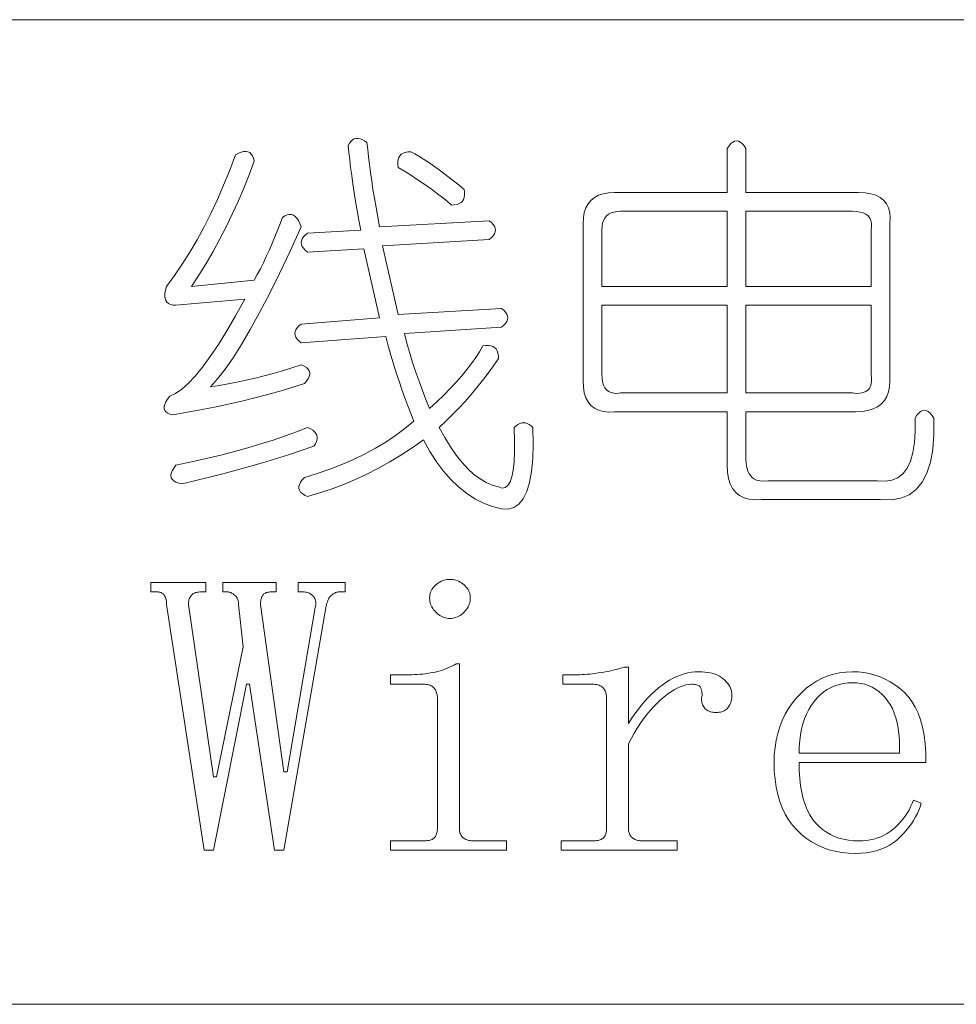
# Model space of a CAD drawing. Extents: x 1 to 297, y 1 to 210.
# Tile 63 of 171: x 132.44 to 137.57, y 51.12 to 56.51. Entities that reach past the tile are written whole.
import ezdxf

# ---------------------------------------------------------------- set-up
doc = ezdxf.new("R2010")
doc.units = 0

msp = doc.modelspace()

# ---------------------------------------------------------------- linework, layer by layer
at = {"color": 7, "lineweight": 13}
for p, q in [((1.3055, 56.5077), (219.3213, 56.5077)), ((1.3055, 51.1191), (219.3213, 51.1191))]:
    msp.add_line(p, q, dxfattribs=at)
for points in [[(134.341, 55.8363), (134.3448, 55.7977), (134.3492, 55.7574), (134.3544, 55.7154), (134.3602, 55.6717), (134.3667, 55.6263), (134.3739, 55.5791), (134.3818, 55.5303), (134.3904, 55.4797), (134.3996, 55.4274), (134.4096, 55.3734), (135.0096, 55.4077), (135.0219, 55.3974), (135.0315, 55.3871), (135.0384, 55.3769), (135.0425, 55.3666), (135.0439, 55.3563), (135.0425, 55.346), (135.0384, 55.3357), (135.0315, 55.3254), (135.0219, 55.3151), (135.0096, 55.3049), (134.4267, 55.2706), (134.5124, 54.8934), (135.0781, 54.9277), (135.0905, 54.9174), (135.1001, 54.9071), (135.1069, 54.8969), (135.1111, 54.8866), (135.1124, 54.8763), (135.1111, 54.866), (135.1069, 54.8557), (135.1001, 54.8454), (135.0905, 54.8351), (135.0781, 54.8249), (134.5467, 54.7906), (134.5542, 54.7587), (134.5632, 54.7247), (134.5735, 54.6887), (134.5851, 54.6507), (134.5981, 54.6106), (134.6125, 54.5684), (134.6283, 54.5242), (134.6454, 54.4779), (134.664, 54.4295), (134.6839, 54.3791), (134.7238, 54.4165), (134.7613, 54.4532), (134.7965, 54.4892), (134.8292, 54.5245), (134.8596, 54.5591), (134.8875, 54.5931), (134.9131, 54.6263), (134.9362, 54.6589), (134.9569, 54.6908), (134.9753, 54.722), (134.9916, 54.7244), (135.0061, 54.7247), (135.019, 54.723), (135.0301, 54.7193), (135.0396, 54.7134), (135.0473, 54.7055), (135.0533, 54.6956), (135.0576, 54.6836), (135.0601, 54.6695), (135.061, 54.6534), (135.0331, 54.6126), (135.0041, 54.5725), (134.9741, 54.5331), (134.9431, 54.4943), (134.911, 54.4563), (134.8779, 54.4189), (134.8438, 54.3822), (134.8087, 54.3462), (134.7725, 54.3109), (134.7353, 54.2763), (134.7663, 54.2206), (134.7977, 54.17), (134.8294, 54.1246), (134.8615, 54.0843), (134.8938, 54.0491), (134.9266, 54.0191), (134.9597, 53.9943), (134.9931, 53.9746), (135.0269, 53.96), (135.061, 53.9506), (135.0804, 53.9446), (135.0973, 53.9471), (135.1119, 53.9583), (135.1241, 53.978), (135.1339, 54.0063), (135.1412, 54.0431), (135.1462, 54.0886), (135.1488, 54.1426), (135.1489, 54.2051), (135.1467, 54.2763), (135.157, 54.2855), (135.1673, 54.2927), (135.1776, 54.2979), (135.1879, 54.301), (135.1981, 54.302), (135.2084, 54.301), (135.2187, 54.2979), (135.229, 54.2927), (135.2393, 54.2855), (135.2496, 54.2763), (135.2509, 54.1854), (135.2482, 54.1049), (135.2413, 54.0346), (135.2304, 53.9746), (135.2153, 53.9249), (135.1961, 53.8854), (135.1728, 53.8563), (135.1453, 53.8374), (135.1138, 53.8289), (135.0781, 53.8306), (135.0276, 53.8436), (134.9787, 53.8621), (134.9316, 53.8861), (134.8861, 53.9156), (134.8424, 53.9506), (134.8004, 53.991), (134.7601, 54.037), (134.7216, 54.0884), (134.6847, 54.1453), (134.6496, 54.2077), (134.5877, 54.1645), (134.5255, 54.1241), (134.4629, 54.0863), (134.4, 54.0514), (134.3367, 54.0191), (134.2731, 53.9897), (134.2092, 53.9629), (134.1449, 53.9389), (134.0802, 53.9177), (134.0153, 53.8991), (133.9997, 53.9063), (133.9872, 53.9142), (133.9777, 53.9228), (133.9714, 53.9321), (133.9681, 53.942), (133.968, 53.9526), (133.9709, 53.9639), (133.9769, 53.9759), (133.986, 53.9886), (133.9981, 54.002), (134.0689, 54.0236), (134.1373, 54.0473), (134.2033, 54.073), (134.2669, 54.1007), (134.3281, 54.1306), (134.3869, 54.1625), (134.4433, 54.1964), (134.4973, 54.2324), (134.5489, 54.2705), (134.5981, 54.3106), (134.5812, 54.3522), (134.5645, 54.3949), (134.5482, 54.4386), (134.5323, 54.4834), (134.5167, 54.5291), (134.5014, 54.5759), (134.4865, 54.6238), (134.472, 54.6726), (134.4577, 54.7225), (134.4438, 54.7734), (133.981, 54.7391), (133.9686, 54.7494), (133.959, 54.7597), (133.9522, 54.77), (133.9481, 54.7803), (133.9467, 54.7906), (133.9481, 54.8009), (133.9522, 54.8111), (133.959, 54.8214), (133.9686, 54.8317), (133.981, 54.842), (134.4096, 54.8763), (134.3239, 55.2534), (134.0153, 55.2363), (134.0029, 55.2466), (133.9933, 55.2569), (133.9865, 55.2671), (133.9824, 55.2774), (133.981, 55.2877), (133.9824, 55.298), (133.9865, 55.3083), (133.9933, 55.3186), (134.0029, 55.3289), (134.0153, 55.3391), (134.3067, 55.3563), (134.2968, 55.4103), (134.2875, 55.4626), (134.2789, 55.5131), (134.271, 55.562), (134.2639, 55.6091), (134.2573, 55.6546), (134.2515, 55.6983), (134.2464, 55.7403), (134.2419, 55.7806), (134.2381, 55.8191), (134.2453, 55.8317), (134.2532, 55.8418), (134.2618, 55.8495), (134.271, 55.8548), (134.281, 55.8577), (134.2916, 55.8582), (134.3029, 55.8563), (134.3149, 55.8521), (134.3276, 55.8454)], [(136.4153, 55.802), (136.4153, 55.562), (137.0324, 55.562), (137.0681, 55.5603), (137.0996, 55.5551), (137.127, 55.5466), (137.1504, 55.5346), (137.1696, 55.5191), (137.1846, 55.5003), (137.1956, 55.478), (137.2025, 55.4523), (137.2052, 55.4231), (137.2038, 55.3906), (137.2038, 54.5334), (137.202, 54.5009), (137.1963, 54.4717), (137.1869, 54.446), (137.1737, 54.4237), (137.1567, 54.4049), (137.136, 54.3894), (137.1115, 54.3774), (137.0832, 54.3689), (137.0511, 54.3637), (137.0153, 54.362), (136.4153, 54.362), (136.4153, 54.1049), (136.4165, 54.079), (136.4201, 54.0562), (136.4261, 54.0365), (136.4345, 54.0198), (136.4453, 54.0063), (136.4585, 53.9958), (136.4741, 53.9885), (136.4921, 53.9842), (136.5125, 53.983), (136.5353, 53.9849), (137.1353, 53.9849), (137.1774, 53.9821), (137.2148, 53.9876), (137.2474, 54.0013), (137.2752, 54.0233), (137.2981, 54.0534), (137.3163, 54.0918), (137.3297, 54.1385), (137.3382, 54.1933), (137.342, 54.2564), (137.341, 54.3277), (137.3513, 54.3431), (137.3616, 54.3551), (137.3718, 54.3637), (137.3821, 54.3689), (137.3924, 54.3706), (137.4027, 54.3689), (137.413, 54.3637), (137.4233, 54.3551), (137.4336, 54.3431), (137.4438, 54.3277), (137.444, 54.2369), (137.4377, 54.1563), (137.4248, 54.086), (137.4054, 54.026), (137.3796, 53.9763), (137.3472, 53.9369), (137.3082, 53.9077), (137.2628, 53.8889), (137.2109, 53.8803), (137.1524, 53.882), (136.501, 53.882), (136.4652, 53.8808), (136.4331, 53.8841), (136.4048, 53.8918), (136.3803, 53.9039), (136.3596, 53.9206), (136.3426, 53.9417), (136.3294, 53.9672), (136.32, 53.9972), (136.3143, 54.0317), (136.3124, 54.0706), (136.3124, 54.362), (135.6953, 54.362), (135.6627, 54.3606), (135.6336, 54.3634), (135.6078, 54.3702), (135.5856, 54.3812), (135.5667, 54.3963), (135.5513, 54.4155), (135.5393, 54.4388), (135.5307, 54.4662), (135.5256, 54.4978), (135.5238, 54.5334), (135.5238, 55.3906), (135.5256, 55.4231), (135.5307, 55.4523), (135.5393, 55.478), (135.5513, 55.5003), (135.5667, 55.5191), (135.5856, 55.5346), (135.6078, 55.5466), (135.6336, 55.5551), (135.6627, 55.5603), (135.6953, 55.562), (136.3124, 55.562), (136.3124, 55.802), (136.3227, 55.8174), (136.333, 55.8294), (136.3433, 55.838), (136.3536, 55.8431), (136.3638, 55.8449), (136.3741, 55.8431), (136.3844, 55.838), (136.3947, 55.8294), (136.405, 55.8174)], [(133.621, 55.7677), (133.6375, 55.7766), (133.6525, 55.7828), (133.6662, 55.7862), (133.6786, 55.7869), (133.6896, 55.7849), (133.6992, 55.7801), (133.7074, 55.7725), (133.7142, 55.7622), (133.7197, 55.7492), (133.7238, 55.7334), (133.6957, 55.6587), (133.6662, 55.5853), (133.6354, 55.5133), (133.6032, 55.4427), (133.5696, 55.3734), (133.5346, 55.3055), (133.4982, 55.239), (133.4605, 55.1739), (133.4214, 55.1101), (133.381, 55.0477), (133.7238, 55.082), (133.7408, 55.1132), (133.7574, 55.1451), (133.7737, 55.1777), (133.7897, 55.2109), (133.8053, 55.2449), (133.8205, 55.2795), (133.8354, 55.3148), (133.85, 55.3508), (133.8642, 55.3875), (133.8781, 55.4249), (133.8915, 55.4336), (133.9042, 55.4393), (133.9162, 55.4418), (133.9275, 55.4413), (133.9381, 55.4377), (133.9481, 55.431), (133.9573, 55.4213), (133.9659, 55.4084), (133.9738, 55.3925), (133.981, 55.3734), (133.9205, 55.2413), (133.8624, 55.119), (133.8067, 55.0067), (133.7533, 54.9044), (133.7024, 54.812), (133.6539, 54.7295), (133.6078, 54.657), (133.5641, 54.5945), (133.5228, 54.5418), (133.4838, 54.4991), (133.532, 54.5065), (133.5805, 54.5149), (133.6294, 54.5243), (133.6786, 54.5348), (133.7281, 54.5463), (133.778, 54.5588), (133.8282, 54.5723), (133.8788, 54.5869), (133.9297, 54.6025), (133.981, 54.6191), (133.9966, 54.6119), (134.0091, 54.6041), (134.0185, 54.5955), (134.0249, 54.5862), (134.0281, 54.5763), (134.0283, 54.5657), (134.0254, 54.5543), (134.0194, 54.5423), (134.0103, 54.5297), (133.9981, 54.5163), (133.9354, 54.4961), (133.8706, 54.4765), (133.8037, 54.4577), (133.7348, 54.4395), (133.6638, 54.422), (133.5908, 54.4052), (133.5157, 54.3891), (133.4386, 54.3737), (133.3594, 54.3589), (133.2781, 54.3449), (133.2625, 54.349), (133.25, 54.3545), (133.2406, 54.3613), (133.2343, 54.3695), (133.231, 54.3791), (133.2308, 54.3901), (133.2337, 54.4025), (133.2397, 54.4162), (133.2488, 54.4313), (133.261, 54.4477), (133.2929, 54.4623), (133.3268, 54.4854), (133.3628, 54.5171), (133.4009, 54.5574), (133.441, 54.6063), (133.4832, 54.6637), (133.5274, 54.7297), (133.5737, 54.8043), (133.622, 54.8874), (133.6724, 54.9791), (133.2953, 54.9449), (133.2793, 54.9459), (133.2658, 54.949), (133.2547, 54.9541), (133.2459, 54.9613), (133.2396, 54.9706), (133.2356, 54.9819), (133.2341, 54.9953), (133.2349, 55.0107), (133.2382, 55.0282), (133.2439, 55.0477), (133.2877, 55.1074), (133.3302, 55.1698), (133.3714, 55.2349), (133.4112, 55.3028), (133.4496, 55.3734), (133.4866, 55.4468), (133.5222, 55.5229), (133.5565, 55.6018), (133.5894, 55.6834)], [(134.581, 55.7849), (134.6024, 55.7735), (134.6256, 55.7602), (134.6504, 55.7447), (134.677, 55.7273), (134.7053, 55.7077), (134.7353, 55.6861), (134.767, 55.6625), (134.8004, 55.6367), (134.8356, 55.609), (134.8724, 55.5791), (134.8748, 55.5629), (134.8752, 55.5483), (134.8734, 55.5354), (134.8697, 55.5243), (134.8638, 55.5149), (134.856, 55.5071), (134.846, 55.5011), (134.834, 55.4969), (134.82, 55.4943), (134.8038, 55.4934), (134.7793, 55.514), (134.7538, 55.5346), (134.7272, 55.5551), (134.6996, 55.5757), (134.671, 55.5963), (134.6413, 55.6169), (134.6106, 55.6374), (134.5789, 55.658), (134.5462, 55.6786), (134.5124, 55.6991), (134.51, 55.7154), (134.5097, 55.73), (134.5114, 55.7429), (134.5152, 55.754), (134.521, 55.7634), (134.5289, 55.7711), (134.5388, 55.7771), (134.5508, 55.7814), (134.5649, 55.784)], [(136.3124, 55.4591), (135.7296, 55.4591), (135.71, 55.4581), (135.6925, 55.455), (135.6771, 55.4499), (135.6637, 55.4427), (135.6524, 55.4334), (135.6432, 55.4221), (135.636, 55.4087), (135.6308, 55.3933), (135.6277, 55.3758), (135.6267, 55.3563), (135.6267, 55.0477), (136.3124, 55.0477)], [(136.9981, 55.4591), (136.4153, 55.4591), (136.4153, 55.0477), (137.101, 55.0477), (137.101, 55.3563), (137.103, 55.3758), (137.1024, 55.3933), (137.0989, 55.4087), (137.0928, 55.4221), (137.0838, 55.4334), (137.0722, 55.4427), (137.0578, 55.4499), (137.0406, 55.455), (137.0208, 55.4581)], [(136.3124, 54.9449), (135.6267, 54.9449), (135.6267, 54.5677), (135.6277, 54.5451), (135.6308, 54.5252), (135.636, 54.5081), (135.6432, 54.4937), (135.6524, 54.482), (135.6637, 54.4731), (135.6771, 54.4669), (135.6925, 54.4635), (135.71, 54.4628), (135.7296, 54.4649), (136.3124, 54.4649)], [(137.101, 54.9449), (136.4153, 54.9449), (136.4153, 54.4649), (136.9981, 54.4649), (137.0208, 54.4628), (137.0406, 54.4635), (137.0578, 54.4669), (137.0722, 54.4731), (137.0838, 54.482), (137.0928, 54.4937), (137.0989, 54.5081), (137.1024, 54.5252), (137.103, 54.5451), (137.101, 54.5677)], [(134.0153, 54.2763), (134.0311, 54.2691), (134.0441, 54.2612), (134.0544, 54.2526), (134.0619, 54.2434), (134.0667, 54.2334), (134.0688, 54.2228), (134.0681, 54.2115), (134.0647, 54.1995), (134.0585, 54.1868), (134.0496, 54.1734), (133.9807, 54.1498), (133.911, 54.1268), (133.8408, 54.1045), (133.7698, 54.0829), (133.6981, 54.062), (133.6258, 54.0418), (133.5528, 54.0222), (133.479, 54.0034), (133.4046, 53.9852), (133.3296, 53.9677), (133.3107, 53.9718), (133.2953, 53.9773), (133.2833, 53.9842), (133.2747, 53.9924), (133.2696, 54.002), (133.2679, 54.013), (133.2696, 54.0253), (133.2747, 54.039), (133.2833, 54.0541), (133.2953, 54.0706), (133.3796, 54.0881), (133.4612, 54.1062), (133.5401, 54.1251), (133.6162, 54.1446), (133.6896, 54.1649), (133.7602, 54.1858), (133.8281, 54.2074), (133.8932, 54.2297), (133.9556, 54.2526)], [(134.221, 53.4277), (134.221, 53.3763), (134.1867, 53.3763), (134.1832, 53.3761), (134.1797, 53.3756), (134.176, 53.3747), (134.1723, 53.3735), (134.1685, 53.372), (134.1646, 53.3701), (134.1606, 53.3679), (134.1565, 53.3653), (134.1524, 53.3624), (134.1481, 53.3591), (134.144, 53.3555), (134.1401, 53.3513), (134.1364, 53.3465), (134.133, 53.3413), (134.1299, 53.3356), (134.127, 53.3293), (134.1244, 53.3225), (134.1221, 53.3153), (134.12, 53.3075), (134.1181, 53.2991), (133.8867, 51.962), (133.8353, 51.962), (133.6981, 52.8706), (133.681, 52.8706), (133.501, 51.962), (133.4496, 51.962), (133.2439, 53.3077), (133.2437, 53.3144), (133.2433, 53.3207), (133.2427, 53.3267), (133.2418, 53.3324), (133.2406, 53.3377), (133.2392, 53.3427), (133.2375, 53.3473), (133.2356, 53.3516), (133.2334, 53.3555), (133.231, 53.3591), (133.2283, 53.3624), (133.2253, 53.3653), (133.2221, 53.3679), (133.2186, 53.3701), (133.2149, 53.372), (133.2109, 53.3735), (133.2067, 53.3747), (133.2022, 53.3756), (133.1974, 53.3761), (133.1924, 53.3763), (133.1581, 53.3763), (133.1581, 53.4277), (133.4581, 53.4277), (133.4581, 53.3763), (133.4324, 53.3763), (133.4257, 53.3761), (133.4194, 53.3756), (133.4134, 53.3747), (133.4077, 53.3735), (133.4024, 53.372), (133.3974, 53.3701), (133.3928, 53.3679), (133.3885, 53.3653), (133.3846, 53.3624), (133.381, 53.3591), (133.3777, 53.3555), (133.3748, 53.3516), (133.3723, 53.3473), (133.37, 53.3427), (133.3681, 53.3377), (133.3666, 53.3324), (133.3654, 53.3267), (133.3645, 53.3207), (133.364, 53.3144), (133.3638, 53.3077), (133.501, 52.3649), (133.5181, 52.3649), (133.6638, 53.0763), (133.6381, 53.3077), (133.6379, 53.3144), (133.6373, 53.3207), (133.6362, 53.3267), (133.6347, 53.3324), (133.6328, 53.3377), (133.6304, 53.3427), (133.6276, 53.3473), (133.6244, 53.3516), (133.6208, 53.3555), (133.6167, 53.3591), (133.6125, 53.3624), (133.6083, 53.3653), (133.6042, 53.3679), (133.6003, 53.3701), (133.5963, 53.372), (133.5925, 53.3735), (133.5888, 53.3747), (133.5852, 53.3756), (133.5816, 53.3761), (133.5781, 53.3763), (133.5524, 53.3763), (133.5524, 53.4277), (133.8438, 53.4277), (133.8438, 53.3763), (133.8181, 53.3763), (133.8115, 53.3761), (133.8053, 53.3756), (133.7995, 53.3747), (133.7941, 53.3735), (133.7892, 53.372), (133.7847, 53.3701), (133.7806, 53.3679), (133.777, 53.3653), (133.7738, 53.3624), (133.771, 53.3591), (133.7686, 53.3555), (133.7664, 53.3516), (133.7644, 53.3473), (133.7628, 53.3427), (133.7614, 53.3377), (133.7602, 53.3324), (133.7593, 53.3267), (133.7587, 53.3207), (133.7583, 53.3144), (133.7581, 53.3077), (133.8867, 52.3906), (133.9039, 52.3906), (134.0581, 53.2906), (134.0596, 53.2989), (134.0604, 53.3069), (134.0606, 53.3144), (134.0602, 53.3214), (134.0592, 53.3281), (134.0576, 53.3343), (134.0554, 53.3401), (134.0526, 53.3454), (134.0493, 53.3504), (134.0453, 53.3549), (134.0409, 53.3589), (134.0362, 53.3626), (134.0313, 53.3658), (134.0261, 53.3686), (134.0206, 53.3709), (134.0149, 53.3729), (134.009, 53.3744), (134.0028, 53.3754), (133.9963, 53.3761), (133.9896, 53.3763), (133.9639, 53.3763), (133.9639, 53.4277)], [(134.7953, 53.4449), (134.8038, 53.4446), (134.8121, 53.4437), (134.8202, 53.4422), (134.8282, 53.4401), (134.836, 53.4374), (134.8436, 53.4341), (134.8511, 53.4302), (134.8584, 53.4257), (134.8655, 53.4206), (134.8724, 53.4149), (134.8789, 53.4087), (134.8848, 53.4023), (134.8899, 53.3957), (134.8944, 53.3888), (134.8981, 53.3816), (134.9012, 53.3742), (134.9036, 53.3666), (134.9053, 53.3586), (134.9064, 53.3504), (134.9067, 53.342), (134.9064, 53.3335), (134.9053, 53.3252), (134.9036, 53.3171), (134.9012, 53.3091), (134.8981, 53.3013), (134.8944, 53.2937), (134.8899, 53.2862), (134.8848, 53.2789), (134.8789, 53.2718), (134.8724, 53.2649), (134.8655, 53.2583), (134.8584, 53.2525), (134.8511, 53.2474), (134.8436, 53.2429), (134.836, 53.2391), (134.8282, 53.2361), (134.8202, 53.2337), (134.8121, 53.2319), (134.8038, 53.2309), (134.7953, 53.2306), (134.7868, 53.2309), (134.7785, 53.2319), (134.7703, 53.2337), (134.7624, 53.2361), (134.7546, 53.2391), (134.7469, 53.2429), (134.7395, 53.2474), (134.7322, 53.2525), (134.7251, 53.2583), (134.7181, 53.2649), (134.7116, 53.2718), (134.7058, 53.2789), (134.7007, 53.2862), (134.6962, 53.2937), (134.6924, 53.3013), (134.6893, 53.3091), (134.6869, 53.3171), (134.6852, 53.3252), (134.6842, 53.3335), (134.6839, 53.342), (134.6842, 53.3504), (134.6852, 53.3586), (134.6869, 53.3666), (134.6893, 53.3742), (134.6924, 53.3816), (134.6962, 53.3888), (134.7007, 53.3957), (134.7058, 53.4023), (134.7116, 53.4087), (134.7181, 53.4149), (134.7251, 53.4206), (134.7322, 53.4257), (134.7395, 53.4302), (134.7469, 53.4341), (134.7546, 53.4374), (134.7624, 53.4401), (134.7703, 53.4422), (134.7785, 53.4437), (134.7868, 53.4446)], [(134.7267, 52.7934), (134.7265, 52.8002), (134.726, 52.8066), (134.7252, 52.8128), (134.724, 52.8188), (134.7224, 52.8245), (134.7205, 52.8299), (134.7183, 52.8351), (134.7157, 52.8401), (134.7128, 52.8447), (134.7096, 52.8491), (134.7059, 52.8532), (134.7017, 52.8569), (134.697, 52.8601), (134.6917, 52.8629), (134.686, 52.8652), (134.6797, 52.8671), (134.673, 52.8686), (134.6657, 52.8697), (134.6579, 52.8704), (134.6496, 52.8706), (134.4696, 52.8706), (134.4696, 52.922), (134.5553, 52.922), (134.5706, 52.9221), (134.5858, 52.9225), (134.6008, 52.9232), (134.6156, 52.9241), (134.6303, 52.9252), (134.6448, 52.9266), (134.6591, 52.9283), (134.6732, 52.9302), (134.6872, 52.9324), (134.701, 52.9349), (134.7146, 52.9376), (134.7281, 52.9409), (134.7414, 52.9445), (134.7545, 52.9486), (134.7674, 52.9531), (134.7802, 52.958), (134.7928, 52.9634), (134.8052, 52.9691), (134.8175, 52.9754), (134.8296, 52.982), (134.8467, 52.982), (134.8467, 52.082), (134.8469, 52.0753), (134.8476, 52.069), (134.8486, 52.063), (134.8501, 52.0573), (134.8521, 52.052), (134.8544, 52.047), (134.8572, 52.0424), (134.8604, 52.0381), (134.8641, 52.0342), (134.8681, 52.0306), (134.8725, 52.0273), (134.8772, 52.0244), (134.8821, 52.0218), (134.8873, 52.0196), (134.8928, 52.0177), (134.8985, 52.0162), (134.9044, 52.015), (134.9106, 52.0141), (134.9171, 52.0136), (134.9238, 52.0134), (135.1039, 52.0134), (135.1039, 51.962), (134.4696, 51.962), (134.4696, 52.0134), (134.6496, 52.0134), (134.6579, 52.0136), (134.6657, 52.0141), (134.673, 52.015), (134.6797, 52.0162), (134.686, 52.0177), (134.6917, 52.0196), (134.697, 52.0218), (134.7017, 52.0244), (134.7059, 52.0273), (134.7096, 52.0306), (134.7128, 52.0342), (134.7157, 52.0381), (134.7183, 52.0424), (134.7205, 52.047), (134.7224, 52.052), (134.724, 52.0573), (134.7252, 52.063), (134.726, 52.069), (134.7265, 52.0753), (134.7267, 52.082)], [(135.7724, 52.6563), (135.7897, 52.6831), (135.8072, 52.7086), (135.825, 52.7328), (135.843, 52.7557), (135.8613, 52.7774), (135.8799, 52.7977), (135.8987, 52.8168), (135.9178, 52.8346), (135.9371, 52.8511), (135.9567, 52.8663), (135.9765, 52.8801), (135.9963, 52.8925), (136.0162, 52.9034), (136.0363, 52.9129), (136.0564, 52.9209), (136.0765, 52.9275), (136.0968, 52.9326), (136.1172, 52.9362), (136.1376, 52.9384), (136.1581, 52.9391), (136.1749, 52.9388), (136.1909, 52.9376), (136.2061, 52.9357), (136.2205, 52.933), (136.2342, 52.9295), (136.2471, 52.9253), (136.2592, 52.9202), (136.2706, 52.9145), (136.2812, 52.9079), (136.291, 52.9006), (136.2999, 52.8927), (136.308, 52.8846), (136.315, 52.8763), (136.3212, 52.8677), (136.3264, 52.8588), (136.3306, 52.8497), (136.3339, 52.8403), (136.3362, 52.8306), (136.3377, 52.8207), (136.3381, 52.8106), (136.3379, 52.8022), (136.3373, 52.7941), (136.3362, 52.7864), (136.3347, 52.779), (136.3328, 52.772), (136.3304, 52.7653), (136.3276, 52.759), (136.3244, 52.753), (136.3208, 52.7473), (136.3167, 52.742), (136.3122, 52.7371), (136.3073, 52.7327), (136.3019, 52.7289), (136.2961, 52.7255), (136.2899, 52.7227), (136.2833, 52.7204), (136.2762, 52.7186), (136.2687, 52.7173), (136.2608, 52.7165), (136.2524, 52.7163), (136.2441, 52.7165), (136.2361, 52.7173), (136.2286, 52.7186), (136.2216, 52.7204), (136.2149, 52.7227), (136.2087, 52.7255), (136.2029, 52.7289), (136.1976, 52.7327), (136.1926, 52.7371), (136.1881, 52.742), (136.1841, 52.7473), (136.1808, 52.753), (136.178, 52.759), (136.1758, 52.7653), (136.1742, 52.772), (136.1732, 52.779), (136.1728, 52.7864), (136.173, 52.7941), (136.1739, 52.8022), (136.1753, 52.8106), (136.1752, 52.8156), (136.1749, 52.8205), (136.1745, 52.8252), (136.1739, 52.8298), (136.1731, 52.8341), (136.1722, 52.8383), (136.1711, 52.8424), (136.1698, 52.8462), (136.1683, 52.8499), (136.1667, 52.8534), (136.1646, 52.8567), (136.1619, 52.8596), (136.1585, 52.8622), (136.1544, 52.8644), (136.1496, 52.8663), (136.1441, 52.8678), (136.1379, 52.869), (136.131, 52.8699), (136.1235, 52.8704), (136.1153, 52.8706), (136.1013, 52.8697), (136.0867, 52.8671), (136.0714, 52.8629), (136.0556, 52.8569), (136.0392, 52.8491), (136.0222, 52.8397), (136.0046, 52.8286), (135.9864, 52.8157), (135.9675, 52.8011), (135.9481, 52.7849), (135.9286, 52.767), (135.9096, 52.7478), (135.8909, 52.7273), (135.8727, 52.7053), (135.8549, 52.682), (135.8376, 52.6573), (135.8206, 52.6313), (135.8041, 52.6038), (135.7881, 52.575), (135.7724, 52.5449), (135.7724, 52.082), (135.7726, 52.0753), (135.7733, 52.069), (135.7744, 52.063), (135.7758, 52.0573), (135.7778, 52.052), (135.7801, 52.047), (135.7829, 52.0424), (135.7861, 52.0381), (135.7898, 52.0342), (135.7939, 52.0306), (135.7983, 52.0273), (135.8029, 52.0244), (135.8079, 52.0218), (135.813, 52.0196), (135.8185, 52.0177), (135.8242, 52.0162), (135.8302, 52.015), (135.8364, 52.0141), (135.8428, 52.0136), (135.8496, 52.0134), (136.0381, 52.0134), (136.0381, 51.962), (135.4039, 51.962), (135.4039, 52.0134), (135.5753, 52.0134), (135.5836, 52.0136), (135.5914, 52.0141), (135.5987, 52.015), (135.6055, 52.0162), (135.6117, 52.0177), (135.6174, 52.0196), (135.6227, 52.0218), (135.6274, 52.0244), (135.6316, 52.0273), (135.6353, 52.0306), (135.6385, 52.0342), (135.6414, 52.0381), (135.644, 52.0424), (135.6463, 52.047), (135.6481, 52.052), (135.6497, 52.0573), (135.6509, 52.063), (135.6517, 52.069), (135.6523, 52.0753), (135.6524, 52.082), (135.6524, 52.7934), (135.6523, 52.8002), (135.6517, 52.8066), (135.6509, 52.8128), (135.6497, 52.8188), (135.6481, 52.8245), (135.6463, 52.8299), (135.644, 52.8351), (135.6414, 52.8401), (135.6385, 52.8447), (135.6353, 52.8491), (135.6316, 52.8532), (135.6274, 52.8569), (135.6227, 52.8601), (135.6174, 52.8629), (135.6117, 52.8652), (135.6055, 52.8671), (135.5987, 52.8686), (135.5914, 52.8697), (135.5836, 52.8704), (135.5753, 52.8706), (135.4124, 52.8706), (135.4124, 52.922), (135.481, 52.922), (135.4932, 52.9221), (135.5058, 52.9225), (135.5189, 52.9232), (135.5324, 52.9241), (135.5463, 52.9252), (135.5607, 52.9266), (135.5755, 52.9283), (135.5907, 52.9302), (135.6064, 52.9324), (135.6224, 52.9349), (135.6383, 52.9375), (135.6534, 52.9402), (135.6678, 52.943), (135.6814, 52.9458), (135.6942, 52.9488), (135.7063, 52.9518), (135.7175, 52.955), (135.728, 52.9582), (135.7377, 52.9615), (135.7467, 52.9649), (135.7724, 52.9649)], [(136.7067, 52.442), (136.7076, 52.397), (136.7103, 52.3547), (136.7148, 52.3151), (136.7211, 52.2781), (136.7292, 52.2438), (136.7391, 52.2121), (136.7508, 52.1831), (136.7643, 52.1567), (136.7796, 52.133), (136.7967, 52.112), (136.8153, 52.0933), (136.8349, 52.0765), (136.8557, 52.0617), (136.8776, 52.0489), (136.9006, 52.0381), (136.9248, 52.0292), (136.95, 52.0223), (136.9764, 52.0174), (137.0038, 52.0144), (137.0324, 52.0134), (137.0544, 52.0141), (137.0756, 52.016), (137.0962, 52.0192), (137.1161, 52.0237), (137.1353, 52.0295), (137.1538, 52.0366), (137.1716, 52.0449), (137.1888, 52.0546), (137.2052, 52.0655), (137.221, 52.0777), (137.236, 52.0909), (137.2501, 52.1046), (137.2634, 52.119), (137.2758, 52.1339), (137.2874, 52.1495), (137.2981, 52.1657), (137.308, 52.1824), (137.317, 52.1998), (137.3251, 52.2177), (137.3324, 52.2363), (137.3753, 52.2191), (137.3695, 52.2003), (137.3624, 52.1816), (137.3541, 52.163), (137.3444, 52.1444), (137.3335, 52.1259), (137.3213, 52.1075), (137.3078, 52.0892), (137.293, 52.071), (137.2769, 52.0529), (137.2596, 52.0349), (137.2409, 52.0178), (137.221, 52.0025), (137.1998, 51.989), (137.1773, 51.9773), (137.1535, 51.9674), (137.1284, 51.9593), (137.1021, 51.953), (137.0744, 51.9485), (137.0455, 51.9458), (137.0153, 51.9449), (136.9766, 51.9461), (136.9393, 51.95), (136.9035, 51.9564), (136.8692, 51.9654), (136.8363, 51.977), (136.8049, 51.9911), (136.775, 52.0079), (136.7465, 52.0271), (136.7194, 52.049), (136.6938, 52.0734), (136.6702, 52.1003), (136.6491, 52.1293), (136.6305, 52.1606), (136.6143, 52.1941), (136.6006, 52.2299), (136.5894, 52.2678), (136.5807, 52.308), (136.5745, 52.3505), (136.5708, 52.3951), (136.5696, 52.442), (136.5708, 52.4841), (136.5745, 52.5248), (136.5807, 52.564), (136.5894, 52.6018), (136.6006, 52.6381), (136.6143, 52.6729), (136.6305, 52.7063), (136.6491, 52.7382), (136.6702, 52.7687), (136.6938, 52.7977), (136.7193, 52.8246), (136.7458, 52.8486), (136.7734, 52.8698), (136.8022, 52.8882), (136.8321, 52.9038), (136.8631, 52.9165), (136.8951, 52.9264), (136.9284, 52.9335), (136.9627, 52.9377), (136.9981, 52.9391), (137.0303, 52.938), (137.0616, 52.9347), (137.092, 52.9291), (137.1216, 52.9213), (137.1503, 52.9113), (137.1781, 52.899), (137.2051, 52.8845), (137.2313, 52.8678), (137.2566, 52.8489), (137.281, 52.8277), (137.3038, 52.8038), (137.3242, 52.7766), (137.3422, 52.7462), (137.3578, 52.7125), (137.371, 52.6756), (137.3818, 52.6354), (137.3902, 52.5919), (137.3962, 52.5452), (137.3998, 52.4952), (137.401, 52.442)], [(137.2553, 52.4934), (137.2562, 52.5302), (137.2554, 52.5653), (137.2531, 52.5985), (137.2491, 52.6299), (137.2435, 52.6595), (137.2363, 52.6873), (137.2274, 52.7133), (137.2169, 52.7375), (137.2047, 52.76), (137.191, 52.7806), (137.1759, 52.7993), (137.16, 52.8161), (137.143, 52.8308), (137.1252, 52.8437), (137.1064, 52.8545), (137.0866, 52.8634), (137.0659, 52.8703), (137.0443, 52.8752), (137.0217, 52.8782), (136.9981, 52.8791), (136.9729, 52.8781), (136.9486, 52.875), (136.9252, 52.8699), (136.9028, 52.8627), (136.8813, 52.8534), (136.8608, 52.8421), (136.8412, 52.8287), (136.8226, 52.8133), (136.8049, 52.7958), (136.7881, 52.7763), (136.7727, 52.7549), (136.7588, 52.7321), (136.7466, 52.7076), (136.736, 52.6817), (136.7271, 52.6541), (136.7197, 52.6251), (136.714, 52.5945), (136.71, 52.5623), (136.7075, 52.5287), (136.7067, 52.4934)]]:
    msp.add_lwpolyline(points, close=True, dxfattribs=at)

doc.saveas('drawing.dxf')
